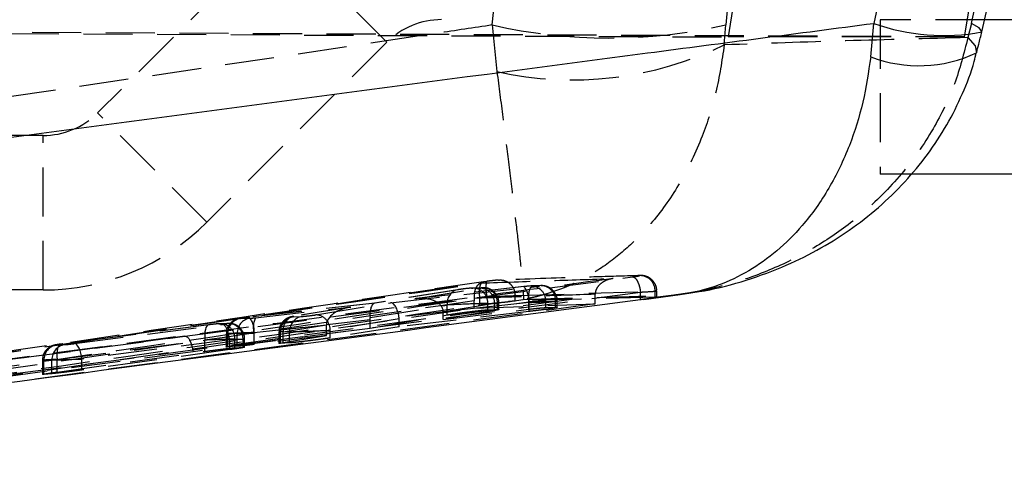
# Model space of a CAD drawing. Extents: x 23 to 201, y 8 to 142.
# Tile 4 of 28: x 51.16 to 63.9, y 23.41 to 29.33. Entities that reach past the tile are written whole.
import ezdxf

# ---------------------------------------------------------------- set-up
doc = ezdxf.new("R2010")
doc.units = 0
doc.header["$LTSCALE"] = 0.5
doc.linetypes.add('HIDDEN', pattern=[1.905, 1.27, -0.635])
doc.layers.get('0').update_dxf_attribs({"linetype": 'CONTINUOUS'})

msp = doc.modelspace()

# ---------------------------------------------------------------- linework, layer by layer
at = {"color": 7, "linetype": 'HIDDEN'}
for p, q in [((54.495338, 30.447564), (52.16691, 28.119137)), ((55.909551, 29.03335), (54.495338, 30.447564)), ((57.271936, 29.257411), (57.30063, 29.541239)), ((60.320725, 29.541239), (60.292031, 29.257411)), ((60.394858, 29.541239), (60.322675, 29.101759)), ((63.383416, 29.101759), (63.455844, 29.541239)), ((63.470558, 29.278064), (63.529977, 29.541239)), ((63.640389, 29.325527), (62.289636, 29.325527)), ((62.289636, 29.325527), (62.289636, 27.325527)), ((27.217987, 29.256828), (60.322675, 29.101759)), ((63.383416, 29.101759), (38.462072, 29.218104)), ((57.271936, 29.257411), (57.332256, 28.653015)), ((60.273106, 28.999498), (60.292031, 29.257411)), ((63.470558, 29.278064), (63.425332, 29.093946)), ((63.383416, 29.101759), (60.322675, 29.101759)), ((55.909551, 29.03335), (53.581125, 26.704923)), ((53.581125, 26.704923), (52.16691, 28.119137)), ((51.459803, 27.826243), (37.640131, 27.826243)), ((51.459803, 25.826243), (51.459803, 27.826243)), ((62.662666, 27.325527), (62.289636, 27.325527)), ((53.295433, 25.227501), (59.086013, 25.995967)), ((55.957147, 25.661481), (57.767929, 25.863019)), ((57.681474, 25.869684), (56.271763, 25.712636)), ((57.682778, 25.869935), (56.282847, 25.713977)), ((57.197112, 25.937023), (57.157929, 25.931407)), ((57.682778, 25.869935), (57.681474, 25.869684)), ((57.882047, 25.880781), (57.754274, 25.876301)), ((57.770713, 25.877659), (57.754274, 25.876301)), ((57.898487, 25.882139), (57.770713, 25.877659)), ((57.898487, 25.882139), (57.882047, 25.880781)), ((51.459803, 25.826243), (37.640131, 25.826243)), ((41.624214, 23.473025), (58.602019, 25.74854)), ((59.189194, 25.794375), (53.400695, 25.026096)), ((56.820828, 25.82896), (55.750738, 25.654652)), ((56.829534, 25.830081), (55.755385, 25.655112)), ((56.271763, 25.712636), (57.115867, 25.849885)), ((56.829534, 25.830081), (56.820828, 25.82896)), ((57.128008, 25.854341), (57.004187, 25.849999)), ((57.004187, 25.849999), (57.020626, 25.851357)), ((57.144447, 25.855699), (57.020626, 25.851357)), ((57.144447, 25.855699), (57.128008, 25.854341)), ((57.567273, 25.753003), (59.378493, 25.810225)), ((57.567273, 25.753015), (57.567273, 25.753003)), ((57.567273, 25.681506), (57.567273, 25.753003)), ((59.378493, 25.735091), (57.567273, 25.681506)), ((58.602019, 25.74854), (58.602427, 25.770251)), ((58.602019, 25.645225), (58.602019, 25.74854)), ((59.189194, 25.794349), (59.189194, 25.794375)), ((59.189194, 25.699123), (59.189194, 25.794349)), ((59.378495, 25.735091), (59.378495, 25.810225)), ((59.398121, 25.734736), (59.378495, 25.735091)), ((59.588413, 25.754153), (59.380577, 25.726848)), ((59.401513, 25.732882), (59.401513, 25.809485)), ((59.701557, 25.769729), (59.840114, 25.789202)), ((58.602019, 25.645225), (50.467002, 24.551445)), ((55.755385, 25.655112), (54.1267, 25.47367)), ((55.752597, 25.654907), (54.128003, 25.473921)), ((54.208345, 25.466837), (55.443528, 25.604317)), ((55.443528, 25.604317), (54.70658, 25.484273)), ((54.988093, 25.503909), (55.957147, 25.661481)), ((55.690962, 25.46878), (56.690288, 25.631562)), ((57.749747, 25.6645), (56.064808, 25.476968)), ((56.63708, 25.547634), (57.745933, 25.671165)), ((57.301645, 25.651366), (56.63713, 25.543317)), ((56.690288, 25.503413), (56.690288, 25.631562)), ((57.036131, 25.716819), (57.036956, 25.685972)), ((57.036956, 25.589479), (57.036956, 25.685972)), ((57.036956, 25.589479), (58.602019, 25.645225)), ((57.111125, 25.730352), (57.111574, 25.730396)), ((57.111574, 25.633253), (57.111574, 25.730396)), ((57.214248, 25.65148), (57.338069, 25.655822)), ((57.214248, 25.569182), (57.214248, 25.65148)), ((57.301645, 25.559968), (57.301645, 25.651366)), ((57.338069, 25.574169), (57.338069, 25.655822)), ((57.358149, 25.572897), (57.358149, 25.65546)), ((57.475451, 25.674352), (57.673474, 25.704153)), ((57.745933, 25.577413), (57.745933, 25.671165)), ((57.749747, 25.548214), (57.749747, 25.6645)), ((57.964335, 25.677781), (58.092109, 25.682262)), ((57.964335, 25.598212), (57.964335, 25.677781)), ((58.092109, 25.602887), (58.092109, 25.682262)), ((58.112188, 25.601606), (58.112188, 25.681901)), ((42.086843, 23.425549), (57.036956, 25.589479)), ((54.69462, 25.479847), (54.813617, 25.48402)), ((55.425172, 25.601624), (54.697872, 25.483152)), ((54.70658, 25.484273), (54.697872, 25.483152)), ((55.69207, 25.331056), (56.690288, 25.503413)), ((57.749747, 25.548214), (56.066673, 25.350513)), ((56.63713, 25.445971), (57.745933, 25.577413)), ((57.301645, 25.559968), (56.63713, 25.445971)), ((56.63713, 25.445971), (56.63713, 25.543317)), ((57.214248, 25.569182), (57.338069, 25.574169)), ((57.964335, 25.598212), (58.092109, 25.602887)), ((53.601484, 25.374551), (51.689723, 25.125154)), ((53.603909, 25.37475), (51.692146, 25.125353)), ((51.868324, 25.131531), (53.780086, 25.380928)), ((53.603909, 25.37475), (53.601484, 25.374551)), ((53.837422, 25.391839), (53.733186, 25.388184)), ((53.733186, 25.388184), (53.749624, 25.389542)), ((53.853861, 25.393197), (53.749624, 25.389542)), ((53.853861, 25.393197), (53.837422, 25.391839)), ((54.012886, 25.455942), (54.135842, 25.460254)), ((54.1267, 25.47367), (54.128003, 25.473921)), ((55.126676, 25.372552), (54.190188, 25.268318)), ((54.191162, 25.275151), (55.69207, 25.442358)), ((54.567331, 25.285754), (55.126705, 25.376872)), ((55.126676, 25.236498), (55.126676, 25.372552)), ((56.066673, 25.450561), (55.173879, 25.30539)), ((56.066673, 25.350513), (55.173879, 25.205137)), ((55.69207, 25.331056), (55.69207, 25.442358)), ((56.066673, 25.350513), (56.066673, 25.450561)), ((53.295433, 25.227501), (50.649076, 24.873703)), ((53.829641, 25.257784), (53.829641, 25.088186)), ((53.972676, 25.261734), (53.849721, 25.257423)), ((53.849721, 25.088025), (53.849721, 25.257423)), ((53.972676, 25.096472), (53.972676, 25.261734)), ((54.190188, 25.120407), (54.190188, 25.268318)), ((55.126676, 25.236498), (54.190188, 25.120407)), ((54.191162, 25.143245), (55.69207, 25.331056)), ((54.191162, 25.143245), (54.191162, 25.275151)), ((54.511375, 25.281689), (54.511375, 25.133691)), ((54.650451, 25.2855), (54.531456, 25.281328)), ((54.531456, 25.133439), (54.531456, 25.281328)), ((54.567331, 25.144913), (54.567331, 25.285754)), ((54.567331, 25.144913), (55.126676, 25.236498)), ((54.650451, 25.14102), (54.650451, 25.2855)), ((55.173879, 25.205137), (55.173879, 25.30539)), ((51.63481, 25.114442), (51.739047, 25.118097)), ((51.643652, 24.926834), (53.555415, 25.176232)), ((51.692146, 25.125353), (51.689723, 25.125154)), ((53.875475, 25.182409), (51.963714, 24.933012)), ((53.555415, 25.031077), (53.555415, 25.176232)), ((53.972676, 25.096472), (53.849721, 25.088025)), ((53.875475, 25.053533), (53.875475, 25.182409)), ((53.943246, 25.189665), (54.047483, 25.19332)), ((53.943246, 25.07769), (53.943246, 25.189665)), ((54.047483, 25.084786), (54.047483, 25.19332)), ((54.067563, 25.084635), (54.067563, 25.192959)), ((54.52489, 25.137401), (54.567331, 25.144913)), ((54.650451, 25.14102), (54.531456, 25.133439)), ((51.643652, 24.763465), (53.555415, 25.031077)), ((53.875475, 25.053533), (51.963714, 24.790272)), ((53.943246, 25.07769), (54.047483, 25.084786)), ((51.451565, 24.916284), (51.451565, 24.733081)), ((51.575882, 24.919578), (51.471646, 24.915923)), ((51.471646, 24.733621), (51.471646, 24.915923)), ((51.575882, 24.742549), (51.575882, 24.919578)), ((51.643652, 24.763465), (51.643652, 24.926834)), ((51.963714, 24.790272), (51.963714, 24.933012)), ((51.575882, 24.742549), (51.471646, 24.733621))]:
    msp.add_line(p, q, dxfattribs=at)
at = {"color": 7, "linetype": 'CONTINUOUS'}
for p, q in [((62.266094, 29.541239), (62.206675, 29.278064)), ((63.604723, 29.167561), (63.664141, 29.430736)), ((66.478037, 29.325527), (63.640389, 29.325527)), ((62.167545, 28.844259), (62.206675, 29.278064)), ((66.478037, 27.325527), (62.662666, 27.325527)), ((59.2344, 25.704151), (59.702163, 25.766079))]:
    msp.add_line(p, q, dxfattribs=at)
at = {"color": 7, "linetype": 'HIDDEN', "flags": 128}
for points in [[(63.604723, 29.167561), (63.605157, 29.17398), (63.56972, 29.219443), (63.470558, 29.278064)], [(63.425332, 29.093946), (63.520289, 28.986178), (63.538042, 28.89615)], [(53.601484, 25.374551), (53.590483, 25.370515), (53.578452, 25.358932), (53.568271, 25.340439), (53.560325, 25.315735), (53.554912, 25.285755), (53.552241, 25.251633), (53.552411, 25.214659), (53.555415, 25.176232)], [(53.875475, 25.182409), (53.869638, 25.221446), (53.861219, 25.258959), (53.850548, 25.293483), (53.838042, 25.32367), (53.824187, 25.348343), (53.809527, 25.366537), (53.794633, 25.377542), (53.780086, 25.380928)], [(41.746388, 23.689011), (49.154992, 24.676074), (51.308125, 24.96291), (53.295433, 25.227501)], [(53.295433, 25.227501), (53.311733, 25.224704), (53.328381, 25.213976), (53.344718, 25.195744), (53.360087, 25.170738), (53.373874, 25.139956), (53.385533, 25.104627), (53.394593, 25.066162), (53.400695, 25.026096)], [(51.689723, 25.125154), (51.678722, 25.121118), (51.666691, 25.109535), (51.656508, 25.091042), (51.648562, 25.066338), (51.643151, 25.036358), (51.64048, 25.002235), (51.64065, 24.965261), (51.643652, 24.926834)], [(51.963714, 24.933012), (51.957875, 24.972048), (51.949457, 25.009561), (51.938786, 25.044085), (51.926279, 25.074273), (51.912426, 25.098945), (51.897765, 25.117139), (51.882872, 25.128144), (51.868324, 25.131531)], [(53.400695, 25.026096), (45.625794, 23.990392), (41.857395, 23.488607)]]:
    msp.add_lwpolyline(points, dxfattribs=at)
at = {"color": 7, "linetype": 'HIDDEN'}
for centre, radius, start, end in [((56.616658, 28.326243), 1, 90, 135), ((58.781984, 35.911801), 6.823572, 257.2146794, 282.7853206), ((58.30722, 33.031594), 4.485812, 257.4469266, 295.9919854), ((51.459804, 28.826243), 1, 270, 315), ((51.459804, 28.826243), 3, 270, 315), ((59.182988, 25.816916), 0.195621, 358.0397787, 95.2710547), ((57.667791, 25.85207), 0.478284, 169.7688325, 194.0493575), ((57.464125, 25.691045), 0.282508, 355.9647733, 39.2882209), ((58.026248, 25.739269), 0.286431, 154.4028316, 195.1315368), ((57.770672, 25.683899), 0.19376, 358.190675, 89.9878828), ((57.898447, 25.68838), 0.193759, 358.1905101, 89.9881811), ((56.865859, 25.657318), 0.177451, 104.7006997, 188.3459125), ((57.020585, 25.657598), 0.19376, 358.190675, 89.9878828), ((57.109696, 25.657923), 0.192061, 358.0434636, 88.158773), ((57.144406, 25.661939), 0.19376, 358.190675, 89.9878828), ((54.725934, 25.287798), 0.194585, 99.2606182, 181.9053493), ((54.742905, 25.311508), 0.177453, 104.7007732, 188.3449624), ((54.844928, 25.291971), 0.194585, 99.2598893, 181.9055683), ((54.981928, 25.311945), 0.192063, 358.0439889, 88.1605404), ((53.749585, 25.195784), 0.193758, 358.1901457, 89.9884121), ((54.044203, 25.263889), 0.19459, 99.2611904, 181.9041354), ((53.853821, 25.199438), 0.193759, 358.1905182, 89.9880396), ((54.167154, 25.268204), 0.194585, 99.2601088, 181.9053489), ((53.909407, 25.295044), 0.282456, 355.9614627, 39.2934822), ((54.466832, 25.343106), 0.286575, 154.4206532, 195.1275765), ((51.666124, 24.922393), 0.194585, 99.2605615, 181.905406), ((51.770361, 24.926046), 0.194587, 99.2605072, 181.9048186)]:
    msp.add_arc(centre, radius, start, end, dxfattribs=at)
at = {"color": 8, "linetype": 'CONTINUOUS'}
for centre, radius, start, end in [((63.108997, 31.794864), 2.673662, 250.2762666, 280.6850947), ((62.791755, 30.482301), 1.752946, 249.139604, 295.1970715)]:
    msp.add_arc(centre, radius, start, end, dxfattribs=at)
at = {"color": 7, "linetype": 'HIDDEN'}
for centre, major_axis, ratio, start_param, end_param in [((57.660968, 25.864128), (0.099999, 0.011823), 0.031574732, 0.364221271, 1.360543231), ((57.788742, 25.868609), (0.099999, 0.011823), 0.031574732, 4.498984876, 6.647406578), ((56.910881, 25.837827), (0.099999, 0.011823), 0.031574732, 0.364221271, 2.517157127), ((57.034702, 25.842168), (0.099999, 0.011823), 0.031574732, 5.655634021, 6.647406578), ((55.466975, 25.405798), (0.339198, 0.046473), 0.583807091, 1.559940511, 3.053772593), ((55.778833, 25.456593), (-0.027165, 0.198199), 0.4300093, 6.239854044, 7.733688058), ((55.980594, 25.462962), (-0.027127, 0.198204), 0.426598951, 4.724672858, 6.239956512), ((56.295211, 25.514117), (0.340824, 0.046663), 0.581030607, 6.217264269, 7.843231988), ((56.934328, 25.639308), (0.3, 0.011813), 0.010655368, 0.367534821, 2.520470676), ((57.058149, 25.643649), (0.3, 0.011813), 0.010655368, 5.658947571, 6.650720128), ((57.684415, 25.665609), (0.3, 0.011813), 0.010655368, 0.367534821, 1.36385678), ((57.812189, 25.67009), (0.3, 0.011813), 0.010655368, 4.502298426, 6.650720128), ((54.787927, 25.492019), (0.099999, 0.011823), 0.031574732, 2.517177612, 3.505813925), ((54.906923, 25.496192), (0.099999, 0.011823), 0.031574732, 3.505813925, 5.655704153), ((55.852994, 25.442213), (0.205399, 0.063405), 0.928994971, 6.003908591, 6.13609597), ((56.423005, 25.534896), (0.206173, 0.062349), 0.927210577, 6.009807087, 6.031303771), ((53.639879, 25.376012), (0.099999, 0.011823), 0.031574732, 0.364221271, 1.935017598), ((53.744116, 25.379667), (0.099999, 0.011823), 0.031574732, 5.076610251, 6.647406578), ((54.106193, 25.468114), (0.099999, 0.011823), 0.031574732, 1.360527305, 3.505813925), ((54.229147, 25.472426), (0.099999, 0.011823), 0.031574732, 3.505813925, 4.499102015), ((55.253567, 25.382045), (0.009889, 0.20131), 0.628414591, 1.627340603, 1.648804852), ((55.565005, 25.432771), (0.010016, 0.201315), 0.629207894, 4.791296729, 4.923432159), ((54.129641, 25.269595), (0.3, 0.011813), 0.010655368, 1.363840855, 3.509127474), ((54.252595, 25.273907), (0.3, 0.011813), 0.010655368, 3.509127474, 4.502415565), ((54.811375, 25.2935), (0.3, 0.011813), 0.010655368, 2.520491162, 3.509127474), ((54.930371, 25.297673), (0.3, 0.011813), 0.010655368, 3.509127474, 5.659017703), ((51.728117, 25.126614), (0.099999, 0.011823), 0.031574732, 1.935017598, 3.505813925), ((51.832354, 25.130269), (0.099999, 0.011823), 0.031574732, 3.505813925, 5.076610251), ((53.663327, 25.177493), (0.3, 0.011813), 0.010655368, 0.367534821, 1.938331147), ((53.767563, 25.181148), (0.3, 0.011813), 0.010655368, 5.079923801, 6.650720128), ((51.751565, 24.928095), (0.3, 0.011813), 0.010655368, 1.938331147, 3.509127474), ((51.855801, 24.93175), (0.3, 0.011813), 0.010655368, 3.509127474, 5.079923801)]:
    msp.add_ellipse(centre, major_axis=major_axis, ratio=ratio, start_param=start_param, end_param=end_param, dxfattribs=at)
for points, knots in [([(57.271936, 29.257411), (57.034507, 29.221551), (51.677149, 28.412386), (46.312854, 27.638685), (41.186295, 26.899274)], [0, 0, 0, 0, 0.044318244, 1, 1, 1, 1]), ([(63.425332, 29.093946), (63.373752, 28.891503), (63.269217, 28.481212), (62.977974, 27.884962), (62.578547, 27.3132), (62.0955, 26.828628), (61.573367, 26.443051), (61.039306, 26.149754), (60.6575, 26.001827), (60.350075, 25.905019), (60.167905, 25.855245), (59.941737, 25.807658), (59.804331, 25.783863), (59.720441, 25.771212), (59.669149, 25.76417), (59.637781, 25.760125), (59.617979, 25.757669), (59.607091, 25.756356), (59.597795, 25.755248), (59.592731, 25.754657), (59.588413, 25.754153)], [0, 0, 0, 0, 0.115239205, 0.2335553, 0.364457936, 0.499309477, 0.609752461, 0.722219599, 0.835063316, 0.835269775, 0.900315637, 0.939286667, 0.962935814, 0.977353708, 0.986158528, 0.9915393, 0.994827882, 0.997182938, 0.997598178, 1, 1, 1, 1]), ([(63.425332, 29.093946), (62.899166, 29.080504), (61.849172, 29.05368), (60.797681, 29.017531), (60.273106, 28.999498)], [0, 0, 0, 0, 0.501113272, 1, 1, 1, 1]), ([(60.273106, 28.999498), (60.242289, 28.793566), (60.180646, 28.381644), (59.988139, 27.779324), (59.714516, 27.208545), (59.379972, 26.730649), (59.024104, 26.362912), (58.664087, 26.085693), (58.37952, 25.930796), (58.152068, 25.834611), (58.016583, 25.78645), (57.882628, 25.74871), (57.801097, 25.729282), (57.751351, 25.718726), (57.720987, 25.712761), (57.702455, 25.709299), (57.691412, 25.7073), (57.685574, 25.706263), (57.680137, 25.705304), (57.676557, 25.704686), (57.673474, 25.704153)], [0, 0, 0, 0, 0.119037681, 0.238108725, 0.375108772, 0.512166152, 0.620451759, 0.728752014, 0.83913746, 0.861767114, 0.916313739, 0.949106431, 0.96899824, 0.98110376, 0.988479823, 0.992976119, 0.995717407, 0.997182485, 0.997573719, 1, 1, 1, 1]), ([(57.332256, 28.653015), (57.358095, 28.453821), (57.409779, 28.055377), (57.481864, 27.484402), (57.547022, 26.953698), (57.597953, 26.521101), (57.633758, 26.199236), (57.657576, 25.967118), (57.668009, 25.84713), (57.672762, 25.778371), (57.674419, 25.74637), (57.674774, 25.724361), (57.674534, 25.714456), (57.674219, 25.70969), (57.673964, 25.707253), (57.673787, 25.70594), (57.673672, 25.705222), (57.67361, 25.704862), (57.673549, 25.704535), (57.673509, 25.70433), (57.673474, 25.704153)], [0, 0, 0, 0, 0.119039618, 0.238112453, 0.375103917, 0.512152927, 0.620629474, 0.72912089, 0.839456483, 0.861756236, 0.916349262, 0.949150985, 0.969038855, 0.981136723, 0.988504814, 0.992994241, 0.995730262, 0.997182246, 0.997573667, 1, 1, 1, 1]), ([(59.165015, 26.01171), (59.116729, 26.010343), (58.875296, 26.003507), (58.270672, 25.985658), (57.71423, 25.966556), (57.350979, 25.954086)], [0, 0, 0, 0, 0.079865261, 0.399326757, 1, 1, 1, 1]), ([(59.086013, 25.995967), (59.093931, 25.997034), (59.116649, 26.000096), (59.147473, 26.004741), (59.170359, 26.00896), (59.178225, 26.011611), (59.16942, 26.011677), (59.165017, 26.01171)], [0, 0, 0, 0, 0.118488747, 0.339963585, 0.560238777, 0.780079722, 1, 1, 1, 1]), ([(59.086013, 25.995967), (59.090822, 25.995582), (59.097281, 25.995064), (59.113245, 25.98759), (59.134037, 25.968613), (59.159472, 25.922705), (59.180492, 25.86248), (59.186293, 25.817078), (59.189194, 25.794375)], [0, 0, 0, 0, 0.111739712, 0.150099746, 0.362678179, 0.575254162, 0.787607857, 1, 1, 1, 1]), ([(59.398164, 25.809475), (59.398831, 25.821643), (59.400841, 25.85837), (59.377367, 25.911838), (59.339777, 25.958815), (59.299374, 25.987715), (59.261755, 26.003847), (59.229654, 26.011088), (59.20648, 26.013154), (59.191442, 26.013352), (59.186251, 26.013197), (59.183977, 26.013129)], [0, 0, 0, 0, 0.104129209, 0.314291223, 0.480653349, 0.619455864, 0.73661541, 0.832559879, 0.903080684, 0.957537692, 1, 1, 1, 1]), ([(58.837139, 25.973834), (58.360293, 25.910304), (52.639852, 25.148168), (46.920154, 24.379134), (41.67724, 23.674206)], [0, 0, 0, 0, 0.083358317, 1, 1, 1, 1]), ([(57.157929, 25.931407), (55.072826, 25.624313), (50.365634, 24.931039), (45.655257, 24.262662), (43.031394, 23.89035)], [0, 0, 0, 0, 0.442961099, 1, 1, 1, 1]), ([(48.657346, 24.677984), (49.309613, 24.77287), (52.159725, 25.187481), (55.003869, 25.610678), (57.197112, 25.937023)], [0, 0, 0, 0, 0.228856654, 1, 1, 1, 1]), ([(48.657346, 24.677984), (48.782318, 24.696097), (49.407184, 24.786666), (52.230623, 25.196379), (54.928686, 25.59246), (57.126939, 25.915167)], [0, 0, 0, 0, 0.04426183, 0.221310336, 1, 1, 1, 1]), ([(57.126939, 25.915167), (57.126556, 25.915082), (57.122964, 25.914286), (57.103254, 25.908118), (57.073779, 25.884305), (57.048386, 25.830832), (57.035957, 25.774728), (57.036073, 25.736168), (57.036131, 25.716819)], [0, 0, 0, 0, 0.007996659, 0.075060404, 0.417971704, 0.671284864, 0.835048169, 1, 1, 1, 1]), ([(57.111125, 25.730352), (57.109019, 25.752992), (57.104806, 25.798273), (57.109907, 25.859304), (57.125322, 25.915833), (57.145807, 25.925617), (57.157929, 25.931407)], [0, 0, 0, 0, 0.217034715, 0.434070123, 0.665093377, 1, 1, 1, 1]), ([(57.126939, 25.915167), (57.412857, 25.925805), (57.98298, 25.947016), (58.55299, 25.964912), (58.837139, 25.973834)], [0, 0, 0, 0, 0.501502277, 1, 1, 1, 1]), ([(57.350979, 25.954086), (57.344708, 25.953734), (57.331104, 25.952971), (57.294549, 25.949297), (57.247736, 25.943819), (57.213984, 25.939288), (57.197112, 25.937023)], [0, 0, 0, 0, 0.221270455, 0.480035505, 0.740073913, 1, 1, 1, 1]), ([(57.350979, 25.954086), (57.36484, 25.955205), (57.387488, 25.957034), (57.430991, 25.949532), (57.479517, 25.928478), (57.527804, 25.882228), (57.560799, 25.821493), (57.565115, 25.775841), (57.567273, 25.753014)], [0, 0, 0, 0, 0.128809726, 0.2104782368, 0.4078618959, 0.6052476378, 0.8026223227, 1, 1, 1, 1]), ([(58.110184, 25.680781), (58.110838, 25.685326), (58.115195, 25.715638), (58.096842, 25.766296), (58.062046, 25.818465), (58.022148, 25.851139), (57.983917, 25.870024), (57.950365, 25.879206), (57.924168, 25.882153), (57.907975, 25.882413), (57.901176, 25.882216), (57.898487, 25.882139)], [0, 0, 0, 0, 0.040906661, 0.272837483, 0.45228455, 0.600990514, 0.726932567, 0.831124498, 0.911875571, 0.965150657, 1, 1, 1, 1]), ([(58.837139, 25.973834), (58.836263, 25.97374), (58.825972, 25.972641), (58.780245, 25.965456), (58.710776, 25.939509), (58.647271, 25.885387), (58.611086, 25.828558), (58.60532, 25.789729), (58.602427, 25.770251)], [0, 0, 0, 0, 0.008054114, 0.0945909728, 0.4233478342, 0.6700466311, 0.8344842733, 1, 1, 1, 1]), ([(58.602427, 25.770251), (58.602291, 25.770247), (58.342435, 25.762238), (57.819194, 25.745383), (57.298034, 25.726722), (57.036406, 25.716829), (57.036131, 25.716819)], [0, 0, 0, 0, 0.000261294, 0.499356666, 0.999473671, 1, 1, 1, 1]), ([(57.111574, 25.730396), (57.111592, 25.730397), (57.140945, 25.732354), (57.172389, 25.734159), (57.203814, 25.735963)], [0, 0, 0, 0, 0.000634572, 1, 1, 1, 1]), ([(57.354874, 25.655051), (57.355587, 25.666525), (57.357805, 25.70222), (57.335224, 25.754676), (57.298474, 25.801405), (57.258694, 25.830311), (57.221278, 25.846535), (57.189293, 25.853908), (57.165135, 25.855908), (57.151858, 25.855924), (57.146266, 25.855754), (57.144447, 25.855699)], [0, 0, 0, 0, 0.102282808, 0.318210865, 0.489017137, 0.632338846, 0.753340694, 0.852453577, 0.926823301, 0.976204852, 1, 1, 1, 1]), ([(57.203814, 25.735963), (57.243774, 25.738228), (57.323753, 25.742761), (57.434473, 25.748237), (57.520526, 25.751892), (57.552561, 25.752661), (57.567273, 25.753014)], [0, 0, 0, 0, 0.259902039, 0.520191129, 0.779639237, 1, 1, 1, 1]), ([(57.673474, 25.704153), (57.988268, 25.713098), (58.625, 25.731191), (59.264882, 25.746442), (59.588413, 25.754153)], [0, 0, 0, 0, 0.494389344, 1, 1, 1, 1]), ([(59.189392, 25.794375), (59.189373, 25.794373), (59.189308, 25.794365), (59.189241, 25.794355), (59.189194, 25.794349)], [0, 0, 0, 0, 0.2846221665, 1, 1, 1, 1]), ([(59.378495, 25.810225), (59.378502, 25.810225), (59.391771, 25.809923), (59.408337, 25.810247), (59.391369, 25.807431), (59.336893, 25.803276), (59.262991, 25.798525), (59.209239, 25.795533), (59.18941, 25.794376), (59.189392, 25.794375)], [0, 0, 0, 0, 0.000112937, 0.219408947, 0.438685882, 0.658184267, 0.878595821, 0.999885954, 1, 1, 1, 1]), ([(59.380577, 25.726848), (59.386172, 25.728079), (59.399158, 25.730936), (59.397587, 25.732176), (59.396693, 25.732882)], [0, 0, 0, 0, 0.430783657, 1, 1, 1, 1]), ([(59.702131, 25.766324), (59.692592, 25.765043), (59.672075, 25.762288), (59.644752, 25.759344), (59.622869, 25.757166), (59.609048, 25.755899), (59.601454, 25.755238), (59.594963, 25.754686), (59.591428, 25.754398), (59.588413, 25.754153)], [0, 0, 0, 0, 0.252561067, 0.5431878, 0.720778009, 0.829320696, 0.907002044, 0.920701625, 1, 1, 1, 1]), ([(42.947258, 23.603425), (45.447623, 23.955083), (50.1706, 24.619335), (54.890439, 25.308796), (57.111574, 25.633253)], [0, 0, 0, 0, 0.5294045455, 1, 1, 1, 1]), ([(42.977988, 23.689429), (45.603009, 24.06164), (50.315573, 24.729851), (55.02498, 25.423212), (57.111125, 25.730352)], [0, 0, 0, 0, 0.557026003, 1, 1, 1, 1]), ([(57.036956, 25.685972), (54.554418, 25.321794), (51.795394, 24.917056), (49.035775, 24.517045), (48.759229, 24.476959)], [0, 0, 0, 0, 0.899788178, 1, 1, 1, 1]), ([(57.111574, 25.633253), (57.15, 25.638555), (57.226859, 25.649161), (57.347388, 25.661938), (57.429256, 25.6698), (57.467378, 25.673557), (57.475451, 25.674352)], [0, 0, 0, 0, 0.306356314, 0.612764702, 0.91800255, 1, 1, 1, 1]), ([(57.567273, 25.681506), (57.549931, 25.680554), (57.525768, 25.679228), (57.486527, 25.675426), (57.475451, 25.674352)], [0, 0, 0, 0, 0.717732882, 1, 1, 1, 1]), ([(59.380577, 25.726848), (59.374453, 25.725649), (59.353147, 25.721478), (59.293571, 25.712906), (59.223857, 25.7037), (59.189194, 25.699123)], [0, 0, 0, 0, 0.168620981, 0.586621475, 1, 1, 1, 1]), ([(54.697872, 25.483152), (54.691773, 25.482122), (54.679767, 25.480094), (54.657563, 25.475209), (54.619214, 25.461482), (54.575567, 25.43284), (54.535628, 25.383353), (54.512495, 25.33002), (54.514088, 25.29466), (54.514655, 25.282086)], [0, 0, 0, 0, 0.090978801, 0.179074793, 0.285981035, 0.471174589, 0.667814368, 0.881869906, 1, 1, 1, 1]), ([(56.690288, 25.503413), (56.712773, 25.507192), (56.757738, 25.514749), (56.852643, 25.528561), (56.954997, 25.542266), (57.055809, 25.55455), (57.14208, 25.563819), (57.191919, 25.568082), (57.209701, 25.568958), (57.214248, 25.569182)], [0, 0, 0, 0, 0.157752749, 0.315473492, 0.47387219, 0.63235529, 0.790006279, 0.946306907, 1, 1, 1, 1]), ([(57.338069, 25.574169), (57.346964, 25.574209), (57.364754, 25.574289), (57.350974, 25.569094), (57.317906, 25.562976), (57.301645, 25.559968)], [0, 0, 0, 0, 0.337002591, 0.673973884, 1, 1, 1, 1]), ([(57.745933, 25.577413), (57.77814, 25.58106), (57.842562, 25.588356), (57.920431, 25.595726), (57.949976, 25.597399), (57.964335, 25.598212)], [0, 0, 0, 0, 0.339434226, 0.678950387, 1, 1, 1, 1]), ([(58.092109, 25.602887), (58.101108, 25.602913), (58.119105, 25.602966), (58.103616, 25.597741), (58.057959, 25.589242), (57.984065, 25.577979), (57.890732, 25.565293), (57.808743, 25.555071), (57.762547, 25.549702), (57.749747, 25.548214)], [0, 0, 0, 0, 0.155230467, 0.310448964, 0.466069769, 0.622756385, 0.780604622, 0.939209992, 1, 1, 1, 1]), ([(54.128003, 25.473921), (54.114852, 25.472409), (54.087296, 25.46924), (54.046224, 25.463864), (54.01572, 25.459295), (53.996164, 25.455823), (53.975861, 25.451094), (53.947715, 25.441463), (53.909946, 25.420903), (53.867065, 25.380154), (53.834791, 25.322405), (53.832614, 25.278396), (53.831649, 25.258902)], [0, 0, 0, 0, 0.089518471, 0.187567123, 0.290958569, 0.360936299, 0.411621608, 0.469999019, 0.566255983, 0.70308847, 0.868482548, 1, 1, 1, 1]), ([(54.065625, 25.191811), (54.06626, 25.196157), (54.070661, 25.226317), (54.052411, 25.276924), (54.01768, 25.329251), (53.977781, 25.362034), (53.93953, 25.380994), (53.905937, 25.390228), (53.879686, 25.393204), (53.863407, 25.393473), (53.856574, 25.393275), (53.853861, 25.393197)], [0, 0, 0, 0, 0.039137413, 0.271562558, 0.451267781, 0.600121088, 0.726199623, 0.830524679, 0.911442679, 0.96485119, 1, 1, 1, 1]), ([(51.689723, 25.125154), (51.677587, 25.123513), (51.650587, 25.119864), (51.626549, 25.115981), (51.602237, 25.110904), (51.571214, 25.10079), (51.532576, 25.079895), (51.489428, 25.039259), (51.456859, 24.981443), (51.454535, 24.937131), (51.453502, 24.917432)], [0, 0, 0, 0, 0.105357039, 0.23440563, 0.306384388, 0.382075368, 0.494737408, 0.652757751, 0.845639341, 1, 1, 1, 1]), ([(53.843118, 25.091953), (53.856137, 25.094442), (53.882269, 25.099436), (53.957618, 25.111199), (54.050261, 25.124584), (54.132233, 25.135683), (54.178403, 25.141608), (54.191162, 25.143245)], [0, 0, 0, 0, 0.225383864, 0.452383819, 0.681399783, 0.911951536, 1, 1, 1, 1]), ([(54.190188, 25.120407), (54.157968, 25.116453), (54.093518, 25.108545), (54.016149, 25.100058), (53.986823, 25.097639), (53.972676, 25.096472)], [0, 0, 0, 0, 0.341010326, 0.682109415, 1, 1, 1, 1]), ([(54.531456, 25.133439), (54.519771, 25.132741), (54.506934, 25.131974), (54.512368, 25.13355), (54.512856, 25.133691)], [0, 0, 0, 0, 0.9103324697, 1, 1, 1, 1]), ([(55.173879, 25.205137), (55.151345, 25.201673), (55.10628, 25.194746), (55.011367, 25.18181), (54.909107, 25.168741), (54.808434, 25.156714), (54.722263, 25.147261), (54.672628, 25.142557), (54.654922, 25.14133), (54.650451, 25.14102)], [0, 0, 0, 0, 0.157710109, 0.315391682, 0.473731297, 0.632280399, 0.790228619, 0.947030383, 1, 1, 1, 1]), ([(53.555415, 25.031077), (53.588352, 25.035604), (53.654226, 25.044658), (53.757518, 25.057794), (53.848612, 25.06857), (53.911485, 25.0752), (53.934447, 25.077), (53.943246, 25.07769)], [0, 0, 0, 0, 0.217172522, 0.434353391, 0.65110725, 0.866310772, 1, 1, 1, 1]), ([(53.849721, 25.088025), (53.838049, 25.087268), (53.825219, 25.086436), (53.830639, 25.088041), (53.831128, 25.088186)], [0, 0, 0, 0, 0.909745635, 1, 1, 1, 1]), ([(54.047483, 25.084786), (54.056474, 25.085178), (54.074455, 25.085963), (54.059065, 25.08157), (54.013398, 25.073571), (53.947864, 25.063628), (53.896506, 25.056466), (53.875475, 25.053533)], [0, 0, 0, 0, 0.212322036, 0.42463284, 0.637344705, 0.851492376, 1, 1, 1, 1]), ([(51.471646, 24.733621), (51.459971, 24.732652), (51.447137, 24.731587), (51.452563, 24.732957), (51.453053, 24.733081)], [0, 0, 0, 0, 0.9097337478, 1, 1, 1, 1]), ([(51.465049, 24.736268), (51.478096, 24.738555), (51.504277, 24.743145), (51.571377, 24.753236), (51.622608, 24.760487), (51.643652, 24.763465)], [0, 0, 0, 0, 0.369244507, 0.740904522, 1, 1, 1, 1]), ([(51.963714, 24.790272), (51.930775, 24.7858), (51.864896, 24.776857), (51.761613, 24.763645), (51.670508, 24.752564), (51.607636, 24.745491), (51.584671, 24.743363), (51.575882, 24.742549)], [0, 0, 0, 0, 0.2171056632, 0.4342172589, 0.6510190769, 0.8664244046, 1, 1, 1, 1])]:
    msp.add_open_spline(points, degree=3, knots=knots, dxfattribs=at)
at = {"color": 7, "linetype": 'CONTINUOUS'}
for points, knots in [([(42.696743, 26.687573), (48.22382, 27.428593), (54.726737, 28.300443), (61.230681, 29.150502), (62.206675, 29.278064)], [0, 0, 0, 0, 0.849938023, 1, 1, 1, 1]), ([(63.535365, 28.897561), (63.546241, 28.934277), (63.572439, 29.022721), (63.592203, 29.114238), (63.603762, 29.167763)], [0, 0, 0, 0, 0.415134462, 1, 1, 1, 1]), ([(59.840114, 25.789202), (59.875991, 25.79401), (60.096084, 25.823504), (60.493213, 25.925325), (61.003143, 26.104251), (61.470186, 26.330706), (61.889328, 26.590157), (62.270692, 26.886727), (62.611119, 27.215979), (62.907838, 27.574308), (63.159699, 27.957855), (63.359095, 28.362777), (63.483962, 28.678008), (63.524823, 28.860279), (63.533233, 28.897792)], [0, 0, 0, 0, 0.021505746, 0.131930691, 0.242591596, 0.34169271, 0.438365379, 0.532906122, 0.625217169, 0.71543651, 0.804275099, 0.891820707, 0.977735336, 1, 1, 1, 1]), ([(59.189194, 25.699123), (56.720662, 25.374444), (50.933297, 24.613248), (45.145495, 23.850702), (41.826411, 23.41341)], [0, 0, 0, 0, 0.4265382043, 1, 1, 1, 1])]:
    msp.add_open_spline(points, degree=3, knots=knots, dxfattribs=at)
at = {"color": 8, "linetype": 'CONTINUOUS'}
msp.add_open_spline([(62.167545, 28.844259), (62.138319, 28.646257), (62.079086, 28.244965), (61.895157, 27.670029), (61.634411, 27.125806), (61.311911, 26.673099), (60.958545, 26.320989), (60.593517, 26.061303), (60.330698, 25.936869), (60.117987, 25.859025), (59.991909, 25.820227), (59.834658, 25.786562), (59.748535, 25.772229), (59.710575, 25.767399), (59.702131, 25.766324)], degree=3, knots=[0, 0, 0, 0, 0.1188400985, 0.2408533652, 0.3758447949, 0.5149081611, 0.6288194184, 0.7448187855, 0.8611840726, 0.8613620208, 0.9284459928, 0.9686354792, 0.9930227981, 1, 1, 1, 1], dxfattribs=at)

doc.saveas('drawing.dxf')
